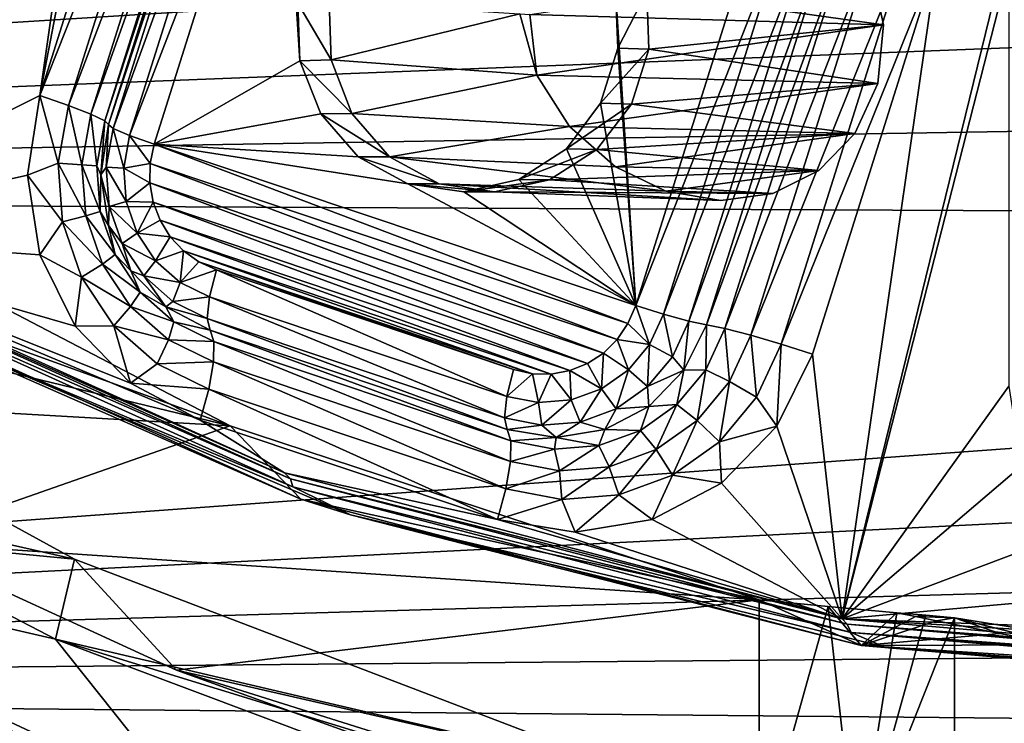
# Model space of a CAD drawing. Header units: metres. Extents: x -237 to 25, y -25 to 25.
# Tile 9 of 165: x -224.45 to -221.4, y -11.29 to -9.1. Entities that reach past the tile are written whole.
import ezdxf

# ---------------------------------------------------------------- set-up
doc = ezdxf.new("R2010")
doc.units = ezdxf.units.M
doc.layers.add('solid_10481232', color=7, linetype='CONTINUOUS')

msp = doc.modelspace()

# ---------------------------------------------------------------- linework, layer by layer
at = {"layer": 'solid_10481232'}
for points in [[(-224.391388, -9.339353, 84.750824), (-224.200287, -7.998645, 84.703171), (-224.089783, -7.774769, 84.675621)], [(-224.001602, -8.10298, 84.653633), (-224.391388, -9.339353, 84.750824), (-224.089783, -7.774769, 84.675621)], [(-212.839188, -8.383082, 180.174942), (-234.108414, -7.937354, 96.03875), (-232.940903, -9.642523, 95.747704)], [(-224.200287, -7.998645, 84.703171), (-225.26297, -9.772359, 84.968132), (-224.941711, -9.050367, 84.888031)], [(-224.391388, -9.339353, 84.750824), (-225.26297, -9.772359, 84.968132), (-224.200287, -7.998645, 84.703171)], [(-223.912872, -8.134102, 84.613571), (-224.391388, -9.339353, 84.750824), (-224.001602, -8.10298, 84.653633)], [(-224.302658, -9.370475, 84.710754), (-224.391388, -9.339353, 84.750824), (-223.912872, -8.134102, 84.613571)], [(-224.302658, -9.370475, 84.710754), (-223.912872, -8.134102, 84.613571), (-223.842804, -8.161636, 84.544289)], [(-224.23259, -9.398009, 84.641472), (-224.302658, -9.370475, 84.710754), (-223.842804, -8.161636, 84.544289)], [(-224.23259, -9.398009, 84.641472), (-223.842804, -8.161636, 84.544289), (-223.799652, -8.182348, 84.453865)], [(-224.189438, -9.418722, 84.551056), (-224.23259, -9.398009, 84.641472), (-223.799652, -8.182348, 84.453865)], [(-224.189438, -9.418722, 84.551056), (-223.799652, -8.182348, 84.453865), (-223.788406, -8.193811, 84.353134)], [(-224.189438, -9.418722, 84.551056), (-223.788406, -8.193811, 84.353134), (-224.178192, -9.430185, 84.450317)], [(-224.178192, -9.430185, 84.450317), (-223.788406, -8.193811, 84.353134), (-223.77356, -8.205443, 84.264709)], [(-224.163345, -9.441816, 84.361893), (-224.178192, -9.430185, 84.450317), (-223.77356, -8.205443, 84.264709)], [(-224.163345, -9.441816, 84.361893), (-223.77356, -8.205443, 84.264709), (-223.722687, -8.227124, 84.192955)], [(-224.112473, -9.463497, 84.290138), (-224.163345, -9.441816, 84.361893), (-223.722687, -8.227124, 84.192955)], [(-224.112473, -9.463497, 84.290138), (-223.722687, -8.227124, 84.192955), (-223.646286, -8.254366, 84.152802)], [(-224.112473, -9.463497, 84.290138), (-223.646286, -8.254366, 84.152802), (-224.036072, -9.49074, 84.249985)], [(-223.583725, -9.231624, 84.137207), (-224.036072, -9.49074, 84.249985), (-223.646286, -8.254366, 84.152802)], [(-223.590317, -9.052652, 84.138847), (-223.583725, -9.231624, 84.137207), (-223.646286, -8.254366, 84.152802)], [(-212.532776, -8.845528, 180.098557), (-212.839188, -8.383082, 180.174942), (-232.940903, -9.642523, 95.747704)], [(-221.343765, -8.694321, 83.990967), (-221.899643, -10.964622, 84.129562), (-221.602295, -8.906424, 84.055428)], [(-221.343765, -8.694321, 83.990967), (-221.38205, -8.942375, 84.000511), (-221.899643, -10.964622, 84.129562)], [(-222.6035, -9.014153, 83.892807), (-222.151154, -8.755037, 83.780022), (-222.540939, -9.99141, 83.877205)], [(-222.06485, -8.782279, 83.77961), (-222.540939, -9.99141, 83.877205), (-222.151154, -8.755037, 83.780022)], [(-222.06485, -8.782279, 83.77961), (-222.454636, -10.018653, 83.876793), (-222.540939, -9.99141, 83.877205)], [(-222.06485, -8.782279, 83.77961), (-221.986237, -8.80396, 83.819077), (-222.454636, -10.018653, 83.876793)], [(-221.986237, -8.80396, 83.819077), (-222.376022, -10.040334, 83.91626), (-222.454636, -10.018653, 83.876793)], [(-221.986237, -8.80396, 83.819077), (-221.93161, -8.815592, 83.890182), (-222.376022, -10.040334, 83.91626)], [(-221.93161, -8.815592, 83.890182), (-222.321396, -10.051965, 83.987366), (-222.376022, -10.040334, 83.91626)], [(-221.87439, -8.827055, 83.973846), (-222.321396, -10.051965, 83.987366), (-221.93161, -8.815592, 83.890182)], [(-221.87439, -8.827055, 83.973846), (-222.264175, -10.063428, 84.07103), (-222.321396, -10.051965, 83.987366)], [(-221.87439, -8.827055, 83.973846), (-221.793839, -8.847767, 84.033424), (-222.264175, -10.063428, 84.07103)], [(-212.207901, -9.299016, 180.017563), (-212.532776, -8.845528, 180.098557), (-232.940903, -9.642523, 95.747704)], [(-221.793839, -8.847767, 84.033424), (-222.183624, -10.084141, 84.130608), (-222.264175, -10.063428, 84.07103)], [(-221.793839, -8.847767, 84.033424), (-221.699448, -8.875301, 84.061707), (-222.183624, -10.084141, 84.130608)], [(-221.699448, -8.875301, 84.061707), (-222.089233, -10.111675, 84.15889), (-222.183624, -10.084141, 84.130608)], [(-221.699448, -8.875301, 84.061707), (-221.602295, -8.906424, 84.055428), (-222.089233, -10.111675, 84.15889)], [(-222.089233, -10.111675, 84.15889), (-221.602295, -8.906424, 84.055428), (-221.992096, -10.142797, 84.152611)], [(-221.602295, -8.906424, 84.055428), (-221.899643, -10.964622, 84.129562), (-221.992096, -10.142797, 84.152611)], [(-222.869385, -9.088758, 87.12899), (-221.812866, -8.929836, 86.793884), (-221.771011, -9.12001, 86.869637)], [(-221.771011, -9.12001, 86.869637), (-221.812866, -8.929836, 86.793884), (-222.505875, -9.016357, 84.282272)], [(-221.38205, -8.942375, 84.000511), (-221.38205, -10.242374, 84.000511), (-221.899643, -10.964622, 84.129562)], [(-222.596909, -9.193125, 83.891159), (-222.6035, -9.014153, 83.892807), (-222.540939, -9.99141, 83.877205)], [(-222.505875, -9.016357, 84.282272), (-222.6035, -9.014153, 83.892807), (-222.596909, -9.193125, 83.891159)], [(-222.499924, -9.195864, 84.281631), (-222.505875, -9.016357, 84.282272), (-222.596909, -9.193125, 83.891159)], [(-221.771011, -9.12001, 86.869637), (-222.505875, -9.016357, 84.282272), (-222.499924, -9.195864, 84.281631)], [(-223.486862, -9.228816, 84.528374), (-223.590317, -9.052652, 84.138847), (-223.492432, -9.049422, 84.529694)], [(-222.900513, -9.085882, 87.135468), (-223.486862, -9.228816, 84.528374), (-223.492432, -9.049422, 84.529694)], [(-223.486862, -9.228816, 84.528374), (-223.583725, -9.231624, 84.137207), (-223.590317, -9.052652, 84.138847)], [(-222.900513, -9.085882, 87.135468), (-222.848511, -9.276212, 87.212746), (-223.486862, -9.228816, 84.528374)], [(-222.900513, -9.085882, 87.135468), (-222.869385, -9.088758, 87.12899), (-222.848511, -9.276212, 87.212746)], [(-222.848511, -9.276212, 87.212746), (-222.869385, -9.088758, 87.12899), (-221.771011, -9.12001, 86.869637)], [(-222.848511, -9.276212, 87.212746), (-221.771011, -9.12001, 86.869637), (-221.789246, -9.302716, 86.961617)], [(-221.789246, -9.302716, 86.961617), (-221.771011, -9.12001, 86.869637), (-222.499924, -9.195864, 84.281631)], [(-222.649811, -9.363272, 83.90435), (-222.596909, -9.193125, 83.891159), (-222.540939, -9.99141, 83.877205)], [(-222.499924, -9.195864, 84.281631), (-222.596909, -9.193125, 83.891159), (-222.649811, -9.363272, 83.90435)], [(-222.553909, -9.366366, 84.2957), (-222.499924, -9.195864, 84.281631), (-222.649811, -9.363272, 83.90435)], [(-221.789246, -9.302716, 86.961617), (-222.499924, -9.195864, 84.281631), (-222.553909, -9.366366, 84.2957)], [(-223.583725, -9.231624, 84.137207), (-223.518723, -9.396762, 84.120995), (-224.036072, -9.49074, 84.249985)], [(-223.422165, -9.395616, 84.511452), (-223.583725, -9.231624, 84.137207), (-223.486862, -9.228816, 84.528374)], [(-223.422165, -9.395616, 84.511452), (-223.518723, -9.396762, 84.120995), (-223.583725, -9.231624, 84.137207)], [(-223.422165, -9.395616, 84.511452), (-223.486862, -9.228816, 84.528374), (-222.848511, -9.276212, 87.212746)], [(-223.422165, -9.395616, 84.511452), (-222.848511, -9.276212, 87.212746), (-222.746628, -9.436278, 87.267189)], [(-222.746628, -9.436278, 87.267189), (-222.848511, -9.276212, 87.212746), (-221.789246, -9.302716, 86.961617)], [(-211.865311, -9.741935, 179.932159), (-212.207901, -9.299016, 180.017563), (-232.940903, -9.642523, 95.747704)], [(-222.746628, -9.436278, 87.267189), (-221.789246, -9.302716, 86.961617), (-221.860626, -9.457994, 87.057396)], [(-221.860626, -9.457994, 87.057396), (-221.789246, -9.302716, 86.961617), (-222.553909, -9.366366, 84.2957)], [(-224.391388, -9.339353, 84.750824), (-224.429352, -9.587461, 84.760284), (-225.26297, -9.772359, 84.968132)], [(-224.334946, -9.549969, 84.718803), (-224.429352, -9.587461, 84.760284), (-224.391388, -9.339353, 84.750824)], [(-224.334946, -9.549969, 84.718803), (-224.391388, -9.339353, 84.750824), (-224.302658, -9.370475, 84.710754)], [(-224.334946, -9.549969, 84.718803), (-224.302658, -9.370475, 84.710754), (-224.260757, -9.554632, 84.648499)], [(-224.260757, -9.554632, 84.648499), (-224.302658, -9.370475, 84.710754), (-224.23259, -9.398009, 84.641472)], [(-222.756149, -9.504984, 83.93087), (-222.649811, -9.363272, 83.90435), (-222.540939, -9.99141, 83.877205)], [(-222.553909, -9.366366, 84.2957), (-222.649811, -9.363272, 83.90435), (-222.756149, -9.504984, 83.93087)], [(-222.661301, -9.507509, 84.322533), (-222.553909, -9.366366, 84.2957), (-222.756149, -9.504984, 83.93087)], [(-221.860626, -9.457994, 87.057396), (-222.553909, -9.366366, 84.2957), (-222.661301, -9.507509, 84.322533)], [(-224.260757, -9.554632, 84.648499), (-224.23259, -9.398009, 84.641472), (-224.214508, -9.55814, 84.557304)], [(-224.214508, -9.55814, 84.557304), (-224.23259, -9.398009, 84.641472), (-224.189438, -9.418722, 84.551056)], [(-223.518723, -9.396762, 84.120995), (-223.402557, -9.529827, 84.092033), (-224.036072, -9.49074, 84.249985)], [(-223.30542, -9.530001, 84.480888), (-223.518723, -9.396762, 84.120995), (-223.422165, -9.395616, 84.511452)], [(-223.30542, -9.530001, 84.480888), (-223.402557, -9.529827, 84.092033), (-223.518723, -9.396762, 84.120995)], [(-223.30542, -9.530001, 84.480888), (-223.422165, -9.395616, 84.511452), (-222.746628, -9.436278, 87.267189)], [(-224.214508, -9.55814, 84.557304), (-224.189438, -9.418722, 84.551056), (-224.202225, -9.586567, 84.456314)], [(-224.202225, -9.586567, 84.456314), (-224.189438, -9.418722, 84.551056), (-224.178192, -9.430185, 84.450317)], [(-224.184982, -9.562051, 84.367287), (-224.202225, -9.586567, 84.456314), (-224.178192, -9.430185, 84.450317)], [(-224.184982, -9.562051, 84.367287), (-224.178192, -9.430185, 84.450317), (-224.163345, -9.441816, 84.361893)], [(-224.184982, -9.562051, 84.367287), (-224.163345, -9.441816, 84.361893), (-224.130859, -9.565723, 84.294724)], [(-224.130859, -9.565723, 84.294724), (-224.163345, -9.441816, 84.361893), (-224.112473, -9.463497, 84.290138)], [(-223.30542, -9.530001, 84.480888), (-222.746628, -9.436278, 87.267189), (-222.603897, -9.56139, 87.296555)], [(-222.603897, -9.56139, 87.296555), (-222.746628, -9.436278, 87.267189), (-221.860626, -9.457994, 87.057396)], [(-224.130859, -9.565723, 84.294724), (-224.112473, -9.463497, 84.290138), (-224.048737, -9.55089, 84.253143)], [(-224.112473, -9.463497, 84.290138), (-224.036072, -9.49074, 84.249985), (-224.048737, -9.55089, 84.253143)], [(-221.972488, -9.57271, 87.145119), (-221.860626, -9.457994, 87.057396), (-222.661301, -9.507509, 84.322533)], [(-222.603897, -9.56139, 87.296555), (-221.860626, -9.457994, 87.057396), (-221.972488, -9.57271, 87.145119)], [(-224.048737, -9.55089, 84.253143), (-224.036072, -9.49074, 84.249985), (-222.565002, -10.047735, 83.883209)], [(-224.036072, -9.49074, 84.249985), (-222.540939, -9.99141, 83.877205), (-222.565002, -10.047735, 83.883209)], [(-223.24855, -9.614327, 84.053635), (-222.540939, -9.99141, 83.877205), (-224.036072, -9.49074, 84.249985)], [(-223.402557, -9.529827, 84.092033), (-223.24855, -9.614327, 84.053635), (-224.036072, -9.49074, 84.249985)], [(-222.903381, -9.600907, 83.967575), (-222.756149, -9.504984, 83.93087), (-222.540939, -9.99141, 83.877205)], [(-222.661301, -9.507509, 84.322533), (-222.756149, -9.504984, 83.93087), (-222.903381, -9.600907, 83.967575)], [(-222.808624, -9.602046, 84.358467), (-222.661301, -9.507509, 84.322533), (-222.903381, -9.600907, 83.967575)], [(-221.972488, -9.57271, 87.145119), (-222.661301, -9.507509, 84.322533), (-222.808624, -9.602046, 84.358467)], [(-223.151779, -9.614327, 84.44175), (-223.24855, -9.614327, 84.053635), (-223.402557, -9.529827, 84.092033)], [(-223.30542, -9.530001, 84.480888), (-223.151779, -9.614327, 84.44175), (-223.402557, -9.529827, 84.092033)], [(-223.30542, -9.530001, 84.480888), (-222.447296, -9.637177, 87.297966), (-223.151779, -9.614327, 84.44175)], [(-223.30542, -9.530001, 84.480888), (-222.603897, -9.56139, 87.296555), (-222.447296, -9.637177, 87.297966)], [(-226.452835, -9.723679, 87.130211), (-225.338531, -9.563574, 86.852379), (-223.79985, -10.365053, 86.46875)], [(-223.79985, -10.365053, 86.46875), (-225.338531, -9.563574, 86.852379), (-225.224228, -9.850059, 85.251167)], [(-224.321045, -9.731956, 84.71534), (-224.429352, -9.587461, 84.760284), (-224.334946, -9.549969, 84.718803)], [(-224.334946, -9.549969, 84.718803), (-224.260757, -9.554632, 84.648499), (-224.248642, -9.713431, 84.64547)], [(-224.321045, -9.731956, 84.71534), (-224.334946, -9.549969, 84.718803), (-224.248642, -9.713431, 84.64547)], [(-224.260757, -9.554632, 84.648499), (-224.214508, -9.55814, 84.557304), (-224.20372, -9.699495, 84.554611)], [(-224.248642, -9.713431, 84.64547), (-224.260757, -9.554632, 84.648499), (-224.20372, -9.699495, 84.554611)], [(-224.20372, -9.699495, 84.554611), (-224.214508, -9.55814, 84.557304), (-224.202225, -9.586567, 84.456314)], [(-224.175659, -9.683957, 84.36496), (-224.202225, -9.586567, 84.456314), (-224.184982, -9.562051, 84.367287)], [(-224.184982, -9.562051, 84.367287), (-224.130859, -9.565723, 84.294724), (-224.12294, -9.66937, 84.292747)], [(-224.175659, -9.683957, 84.36496), (-224.184982, -9.562051, 84.367287), (-224.12294, -9.66937, 84.292747)], [(-224.130859, -9.565723, 84.294724), (-224.048737, -9.55089, 84.253143), (-224.049835, -9.61106, 84.253418)], [(-224.12294, -9.66937, 84.292747), (-224.130859, -9.565723, 84.294724), (-224.049835, -9.61106, 84.253418)], [(-224.049835, -9.61106, 84.253418), (-224.048737, -9.55089, 84.253143), (-222.598419, -10.097075, 83.891541)], [(-224.048737, -9.55089, 84.253143), (-222.565002, -10.047735, 83.883209), (-222.598419, -10.097075, 83.891541)], [(-222.603897, -9.56139, 87.296555), (-221.972488, -9.57271, 87.145119), (-222.447296, -9.637177, 87.297966)], [(-224.429352, -9.587461, 84.760284), (-224.391174, -9.834365, 84.750771), (-225.26297, -9.772359, 84.968132)], [(-224.321045, -9.731956, 84.71534), (-224.391174, -9.834365, 84.750771), (-224.429352, -9.587461, 84.760284)], [(-224.20372, -9.699495, 84.554611), (-224.202225, -9.586567, 84.456314), (-224.178192, -9.742949, 84.450317)], [(-224.175659, -9.683957, 84.36496), (-224.178192, -9.742949, 84.450317), (-224.202225, -9.586567, 84.456314)], [(-223.07489, -9.639202, 84.010338), (-222.903381, -9.600907, 83.967575), (-222.540939, -9.99141, 83.877205)], [(-222.808624, -9.602046, 84.358467), (-222.903381, -9.600907, 83.967575), (-223.07489, -9.639202, 84.010338)], [(-222.114868, -9.643646, 87.218582), (-221.972488, -9.57271, 87.145119), (-222.808624, -9.602046, 84.358467)], [(-222.114868, -9.643646, 87.218582), (-222.447296, -9.637177, 87.297966), (-221.972488, -9.57271, 87.145119)], [(-224.12294, -9.66937, 84.292747), (-224.049835, -9.61106, 84.253418), (-224.039398, -9.671048, 84.250816)], [(-224.049835, -9.61106, 84.253418), (-222.598419, -10.097075, 83.891541), (-222.641068, -10.139289, 83.902176)], [(-224.039398, -9.671048, 84.250816), (-224.049835, -9.61106, 84.253418), (-222.641068, -10.139289, 83.902176)], [(-223.24855, -9.614327, 84.053635), (-223.07489, -9.639202, 84.010338), (-222.540939, -9.99141, 83.877205)], [(-222.979172, -9.639304, 84.399544), (-223.07489, -9.639202, 84.010338), (-223.24855, -9.614327, 84.053635)], [(-222.979172, -9.639304, 84.399544), (-223.24855, -9.614327, 84.053635), (-223.151779, -9.614327, 84.44175)], [(-222.276688, -9.665964, 87.271027), (-222.979172, -9.639304, 84.399544), (-223.151779, -9.614327, 84.44175)], [(-222.276688, -9.665964, 87.271027), (-223.151779, -9.614327, 84.44175), (-222.447296, -9.637177, 87.297966)], [(-222.979172, -9.639304, 84.399544), (-222.808624, -9.602046, 84.358467), (-223.07489, -9.639202, 84.010338)], [(-222.114868, -9.643646, 87.218582), (-222.808624, -9.602046, 84.358467), (-222.979172, -9.639304, 84.399544)], [(-211.865311, -9.741935, 179.932159), (-232.940903, -9.642523, 95.747704), (-231.54892, -11.177193, 95.400681)], [(-222.276688, -9.665964, 87.271027), (-222.114868, -9.643646, 87.218582), (-222.979172, -9.639304, 84.399544)], [(-222.276688, -9.665964, 87.271027), (-222.447296, -9.637177, 87.297966), (-222.114868, -9.643646, 87.218582)], [(-224.136063, -9.799225, 84.355087), (-224.178192, -9.742949, 84.450317), (-224.175659, -9.683957, 84.36496)], [(-224.175659, -9.683957, 84.36496), (-224.12294, -9.66937, 84.292747), (-224.089264, -9.767373, 84.284355)], [(-224.136063, -9.799225, 84.355087), (-224.175659, -9.683957, 84.36496), (-224.089264, -9.767373, 84.284355)], [(-224.089264, -9.767373, 84.284355), (-224.12294, -9.66937, 84.292747), (-224.039398, -9.671048, 84.250816)], [(-224.089264, -9.767373, 84.284355), (-224.039398, -9.671048, 84.250816), (-224.017944, -9.727329, 84.245468)], [(-224.039398, -9.671048, 84.250816), (-222.641068, -10.139289, 83.902176), (-222.690521, -10.171825, 83.914505)], [(-224.017944, -9.727329, 84.245468), (-224.039398, -9.671048, 84.250816), (-222.690521, -10.171825, 83.914505)], [(-224.321045, -9.731956, 84.71534), (-224.248642, -9.713431, 84.64547), (-224.197037, -9.863585, 84.632607)], [(-224.248642, -9.713431, 84.64547), (-224.20372, -9.699495, 84.554611), (-224.157791, -9.833155, 84.543159)], [(-224.197037, -9.863585, 84.632607), (-224.248642, -9.713431, 84.64547), (-224.157791, -9.833155, 84.543159)], [(-224.157791, -9.833155, 84.543159), (-224.20372, -9.699495, 84.554611), (-224.178192, -9.742949, 84.450317)], [(-211.506454, -10.172129, 179.842697), (-211.865311, -9.741935, 179.932159), (-231.54892, -11.177193, 95.400681)], [(-225.662735, -10.259093, 86.933212), (-226.452835, -9.723679, 87.130211), (-223.79985, -10.365053, 86.46875)], [(-224.261917, -9.904037, 84.7006), (-224.391174, -9.834365, 84.750771), (-224.321045, -9.731956, 84.71534)], [(-224.261917, -9.904037, 84.7006), (-224.321045, -9.731956, 84.71534), (-224.197037, -9.863585, 84.632607)], [(-224.157791, -9.833155, 84.543159), (-224.178192, -9.742949, 84.450317), (-224.108459, -9.884022, 84.43293)], [(-224.136063, -9.799225, 84.355087), (-224.108459, -9.884022, 84.43293), (-224.178192, -9.742949, 84.450317)], [(-224.089264, -9.767373, 84.284355), (-224.017944, -9.727329, 84.245468), (-223.986374, -9.778297, 84.237595)], [(-224.017944, -9.727329, 84.245468), (-222.690521, -10.171825, 83.914505), (-222.745132, -10.193938, 83.928116)], [(-223.986374, -9.778297, 84.237595), (-224.017944, -9.727329, 84.245468), (-222.745132, -10.193938, 83.928116)], [(-223.893005, -10.347412, 84.626564), (-223.631973, -10.511305, 84.561478), (-225.26297, -9.772359, 84.968132)], [(-225.247147, -9.79134, 85.027931), (-225.26297, -9.772359, 84.968132), (-223.631973, -10.511305, 84.561478)], [(-224.110077, -10.233227, 84.680687), (-223.893005, -10.347412, 84.626564), (-225.26297, -9.772359, 84.968132)], [(-224.281464, -10.056279, 84.723419), (-224.110077, -10.233227, 84.680687), (-225.26297, -9.772359, 84.968132)], [(-224.391174, -9.834365, 84.750771), (-224.281464, -10.056279, 84.723419), (-225.26297, -9.772359, 84.968132)], [(-224.136063, -9.799225, 84.355087), (-224.089264, -9.767373, 84.284355), (-224.032135, -9.853055, 84.270111)], [(-224.032135, -9.853055, 84.270111), (-224.089264, -9.767373, 84.284355), (-223.986374, -9.778297, 84.237595)], [(-224.032135, -9.853055, 84.270111), (-223.986374, -9.778297, 84.237595), (-223.945419, -9.822248, 84.227386)], [(-223.986374, -9.778297, 84.237595), (-222.745132, -10.193938, 83.928116), (-222.803345, -10.204687, 83.942635)], [(-223.945419, -9.822248, 84.227386), (-223.986374, -9.778297, 84.237595), (-222.803345, -10.204687, 83.942635)], [(-223.613281, -10.529958, 84.620567), (-225.247147, -9.79134, 85.027931), (-223.631973, -10.511305, 84.561478)], [(-225.24324, -9.814681, 85.095825), (-225.247147, -9.79134, 85.027931), (-223.613281, -10.529958, 84.620567)], [(-223.605484, -10.555059, 84.687485), (-225.24324, -9.814681, 85.095825), (-223.613281, -10.529958, 84.620567)], [(-225.000534, -9.970119, 85.112709), (-225.24324, -9.814681, 85.095825), (-223.605484, -10.555059, 84.687485)], [(-224.068848, -9.900002, 84.338333), (-224.108459, -9.884022, 84.43293), (-224.136063, -9.799225, 84.355087)], [(-224.068848, -9.900002, 84.338333), (-224.136063, -9.799225, 84.355087), (-224.032135, -9.853055, 84.270111)], [(-224.261917, -9.904037, 84.7006), (-224.281464, -10.056279, 84.723419), (-224.391174, -9.834365, 84.750771)], [(-224.197037, -9.863585, 84.632607), (-224.157791, -9.833155, 84.543159), (-224.079865, -9.950009, 84.523735)], [(-224.079865, -9.950009, 84.523735), (-224.157791, -9.833155, 84.543159), (-224.108459, -9.884022, 84.43293)], [(-223.955414, -9.920576, 84.250984), (-224.032135, -9.853055, 84.270111), (-223.945419, -9.822248, 84.227386)], [(-223.955414, -9.920576, 84.250984), (-223.945419, -9.822248, 84.227386), (-223.897537, -9.856696, 84.215446)], [(-223.945419, -9.822248, 84.227386), (-222.803345, -10.204687, 83.942635), (-222.861725, -10.203556, 83.957184)], [(-223.897537, -9.856696, 84.215446), (-223.945419, -9.822248, 84.227386), (-222.861725, -10.203556, 83.957184)], [(-225.000534, -9.970119, 85.112709), (-223.580582, -10.593105, 84.841354), (-225.224228, -9.850059, 85.251167)], [(-223.79985, -10.365053, 86.46875), (-225.224228, -9.850059, 85.251167), (-223.580582, -10.593105, 84.841354)], [(-224.261917, -9.904037, 84.7006), (-224.197037, -9.863585, 84.632607), (-224.109497, -9.994859, 84.610779)], [(-224.109497, -9.994859, 84.610779), (-224.197037, -9.863585, 84.632607), (-224.079865, -9.950009, 84.523735)], [(-224.068848, -9.900002, 84.338333), (-224.032135, -9.853055, 84.270111), (-223.955414, -9.920576, 84.250984)], [(-223.955414, -9.920576, 84.250984), (-223.897537, -9.856696, 84.215446), (-223.842896, -9.881491, 84.20182)], [(-223.897537, -9.856696, 84.215446), (-222.861725, -10.203556, 83.957184), (-222.92009, -10.190508, 83.971741)], [(-223.842896, -9.881491, 84.20182), (-223.897537, -9.856696, 84.215446), (-222.92009, -10.190508, 83.971741)], [(-224.161591, -10.054481, 84.675583), (-224.281464, -10.056279, 84.723419), (-224.261917, -9.904037, 84.7006)], [(-224.161591, -10.054481, 84.675583), (-224.261917, -9.904037, 84.7006), (-224.109497, -9.994859, 84.610779)], [(-224.079865, -9.950009, 84.523735), (-224.108459, -9.884022, 84.43293), (-223.999817, -9.995978, 84.405846)], [(-224.068848, -9.900002, 84.338333), (-223.999817, -9.995978, 84.405846), (-224.108459, -9.884022, 84.43293)], [(-223.978638, -9.979418, 84.315834), (-223.999817, -9.995978, 84.405846), (-224.068848, -9.900002, 84.338333)], [(-223.978638, -9.979418, 84.315834), (-224.068848, -9.900002, 84.338333), (-223.955414, -9.920576, 84.250984)], [(-223.864365, -9.965335, 84.228279), (-223.955414, -9.920576, 84.250984), (-223.842896, -9.881491, 84.20182)], [(-223.864365, -9.965335, 84.228279), (-223.842896, -9.881491, 84.20182), (-222.941559, -10.274351, 83.998199)], [(-223.842896, -9.881491, 84.20182), (-222.92009, -10.190508, 83.971741), (-222.941559, -10.274351, 83.998199)], [(-223.978638, -9.979418, 84.315834), (-223.955414, -9.920576, 84.250984), (-223.864365, -9.965335, 84.228279)], [(-224.109497, -9.994859, 84.610779), (-224.079865, -9.950009, 84.523735), (-223.97525, -10.042096, 84.49765)], [(-223.97525, -10.042096, 84.49765), (-224.079865, -9.950009, 84.523735), (-223.999817, -9.995978, 84.405846)], [(-223.871536, -10.032062, 84.289139), (-223.978638, -9.979418, 84.315834), (-223.864365, -9.965335, 84.228279)], [(-223.871536, -10.032062, 84.289139), (-223.864365, -9.965335, 84.228279), (-222.94873, -10.341079, 84.059052)], [(-223.864365, -9.965335, 84.228279), (-222.941559, -10.274351, 83.998199), (-222.94873, -10.341079, 84.059052)], [(-225.000534, -9.970119, 85.112709), (-223.605484, -10.555059, 84.687485), (-223.426498, -10.642066, 84.720261)], [(-225.000534, -9.970119, 85.112709), (-223.426498, -10.642066, 84.720261), (-223.580582, -10.593105, 84.841354)], [(-224.161591, -10.054481, 84.675583), (-224.109497, -9.994859, 84.610779), (-223.991974, -10.09831, 84.581482)], [(-223.991974, -10.09831, 84.581482), (-224.109497, -9.994859, 84.610779), (-223.97525, -10.042096, 84.49765)], [(-223.871536, -10.032062, 84.289139), (-223.999817, -9.995978, 84.405846), (-223.978638, -9.979418, 84.315834)], [(-223.97525, -10.042096, 84.49765), (-223.999817, -9.995978, 84.405846), (-223.862946, -10.06786, 84.371719)], [(-223.871536, -10.032062, 84.289139), (-223.862946, -10.06786, 84.371719), (-223.999817, -9.995978, 84.405846)], [(-222.565002, -10.047735, 83.883209), (-222.540939, -9.99141, 83.877205), (-222.498062, -10.112492, 83.887619)], [(-222.540939, -9.99141, 83.877205), (-222.454636, -10.018653, 83.876793), (-222.498062, -10.112492, 83.887619)], [(-222.427109, -10.150704, 83.929001), (-222.498062, -10.112492, 83.887619), (-222.454636, -10.018653, 83.876793)], [(-222.376022, -10.040334, 83.91626), (-222.427109, -10.150704, 83.929001), (-222.454636, -10.018653, 83.876793)], [(-224.161591, -10.054481, 84.675583), (-224.110077, -10.233227, 84.680687), (-224.281464, -10.056279, 84.723419)], [(-224.026901, -10.173038, 84.641998), (-224.110077, -10.233227, 84.680687), (-224.161591, -10.054481, 84.675583)], [(-224.026901, -10.173038, 84.641998), (-224.161591, -10.054481, 84.675583), (-223.991974, -10.09831, 84.581482)], [(-223.991974, -10.09831, 84.581482), (-223.97525, -10.042096, 84.49765), (-223.851074, -10.103139, 84.46669)], [(-223.851074, -10.103139, 84.46669), (-223.97525, -10.042096, 84.49765), (-223.862946, -10.06786, 84.371719)], [(-223.871536, -10.032062, 84.289139), (-222.94873, -10.341079, 84.059052), (-222.94014, -10.376877, 84.14164)], [(-223.871536, -10.032062, 84.289139), (-222.94014, -10.376877, 84.14164), (-223.862946, -10.06786, 84.371719)], [(-222.598419, -10.097075, 83.891541), (-222.565002, -10.047735, 83.883209), (-222.498062, -10.112492, 83.887619)], [(-222.376022, -10.040334, 83.91626), (-222.391144, -10.193039, 84.004761), (-222.427109, -10.150704, 83.929001)], [(-222.376022, -10.040334, 83.91626), (-222.321396, -10.051965, 83.987366), (-222.391144, -10.193039, 84.004761)], [(-222.32341, -10.191408, 84.0858), (-222.391144, -10.193039, 84.004761), (-222.321396, -10.051965, 83.987366)], [(-222.264175, -10.063428, 84.07103), (-222.32341, -10.191408, 84.0858), (-222.321396, -10.051965, 83.987366)], [(-224.283432, -10.779601, 88.577965), (-225.234177, -10.564942, 88.806114), (-225.553345, -10.084518, 88.602982)], [(-224.832443, -10.726865, 86.726196), (-224.283432, -10.779601, 88.577965), (-225.553345, -10.084518, 88.602982)], [(-223.862946, -10.06786, 84.371719), (-222.94014, -10.376877, 84.14164), (-222.928268, -10.412156, 84.23661)], [(-223.851074, -10.103139, 84.46669), (-223.862946, -10.06786, 84.371719), (-222.928268, -10.412156, 84.23661)], [(-222.250168, -10.227914, 84.147194), (-222.32341, -10.191408, 84.0858), (-222.264175, -10.063428, 84.07103)], [(-222.183624, -10.084141, 84.130608), (-222.250168, -10.227914, 84.147194), (-222.264175, -10.063428, 84.07103)], [(-222.165497, -10.276443, 84.177902), (-222.250168, -10.227914, 84.147194), (-222.183624, -10.084141, 84.130608)], [(-222.089233, -10.111675, 84.15889), (-222.165497, -10.276443, 84.177902), (-222.183624, -10.084141, 84.130608)], [(-224.026901, -10.173038, 84.641998), (-223.991974, -10.09831, 84.581482), (-223.852478, -10.166885, 84.5467)], [(-223.852478, -10.166885, 84.5467), (-223.991974, -10.09831, 84.581482), (-223.851074, -10.103139, 84.46669)], [(-223.852478, -10.166885, 84.5467), (-223.851074, -10.103139, 84.46669), (-222.929672, -10.475903, 84.316612)], [(-223.851074, -10.103139, 84.46669), (-222.928268, -10.412156, 84.23661), (-222.929672, -10.475903, 84.316612)], [(-222.641068, -10.139289, 83.902176), (-222.598419, -10.097075, 83.891541), (-222.563583, -10.191548, 83.903954)], [(-222.598419, -10.097075, 83.891541), (-222.498062, -10.112492, 83.887619), (-222.563583, -10.191548, 83.903954)], [(-222.504166, -10.243689, 83.948212), (-222.563583, -10.191548, 83.903954), (-222.498062, -10.112492, 83.887619)], [(-222.427109, -10.150704, 83.929001), (-222.504166, -10.243689, 83.948212), (-222.498062, -10.112492, 83.887619)], [(-222.089233, -10.111675, 84.15889), (-222.10289, -10.366515, 84.180237), (-222.165497, -10.276443, 84.177902)], [(-222.089233, -10.111675, 84.15889), (-221.992096, -10.142797, 84.152611), (-222.10289, -10.366515, 84.180237)], [(-222.690521, -10.171825, 83.914505), (-222.641068, -10.139289, 83.902176), (-222.646713, -10.250436, 83.924683)], [(-222.641068, -10.139289, 83.902176), (-222.563583, -10.191548, 83.903954), (-222.646713, -10.250436, 83.924683)], [(-222.427109, -10.150704, 83.929001), (-222.391144, -10.193039, 84.004761), (-222.504166, -10.243689, 83.948212)], [(-222.10289, -10.366515, 84.180237), (-221.992096, -10.142797, 84.152611), (-221.899643, -10.964622, 84.129562)], [(-211.132172, -10.588522, 179.74939), (-211.506454, -10.172129, 179.842697), (-231.54892, -11.177193, 95.400681)], [(-223.86702, -10.251628, 84.602142), (-224.110077, -10.233227, 84.680687), (-224.026901, -10.173038, 84.641998)], [(-223.86702, -10.251628, 84.602142), (-224.026901, -10.173038, 84.641998), (-223.852478, -10.166885, 84.5467)], [(-223.86702, -10.251628, 84.602142), (-223.852478, -10.166885, 84.5467), (-222.944214, -10.560645, 84.372055)], [(-223.852478, -10.166885, 84.5467), (-222.929672, -10.475903, 84.316612), (-222.944214, -10.560645, 84.372055)], [(-222.745132, -10.193938, 83.928116), (-222.690521, -10.171825, 83.914505), (-222.646713, -10.250436, 83.924683)], [(-222.861725, -10.203556, 83.957184), (-222.941559, -10.274351, 83.998199), (-222.92009, -10.190508, 83.971741)], [(-222.861725, -10.203556, 83.957184), (-222.842377, -10.293298, 83.973465), (-222.941559, -10.274351, 83.998199)], [(-222.861725, -10.203556, 83.957184), (-222.803345, -10.204687, 83.942635), (-222.842377, -10.293298, 83.973465)], [(-222.803345, -10.204687, 83.942635), (-222.741806, -10.285141, 83.948395), (-222.842377, -10.293298, 83.973465)], [(-222.803345, -10.204687, 83.942635), (-222.745132, -10.193938, 83.928116), (-222.741806, -10.285141, 83.948395)], [(-222.745132, -10.193938, 83.928116), (-222.646713, -10.250436, 83.924683), (-222.741806, -10.285141, 83.948395)], [(-222.601944, -10.31295, 83.972588), (-222.646713, -10.250436, 83.924683), (-222.563583, -10.191548, 83.903954)], [(-222.504166, -10.243689, 83.948212), (-222.601944, -10.31295, 83.972588), (-222.563583, -10.191548, 83.903954)], [(-222.504166, -10.243689, 83.948212), (-222.391144, -10.193039, 84.004761), (-222.499771, -10.304996, 84.031845)], [(-222.412766, -10.299228, 84.108078), (-222.499771, -10.304996, 84.031845), (-222.391144, -10.193039, 84.004761)], [(-222.32341, -10.191408, 84.0858), (-222.412766, -10.299228, 84.108078), (-222.391144, -10.193039, 84.004761)], [(-222.35054, -10.349038, 84.172226), (-222.412766, -10.299228, 84.108078), (-222.32341, -10.191408, 84.0858)], [(-222.250168, -10.227914, 84.147194), (-222.35054, -10.349038, 84.172226), (-222.32341, -10.191408, 84.0858)], [(-223.86702, -10.251628, 84.602142), (-223.893005, -10.347412, 84.626564), (-224.110077, -10.233227, 84.680687)], [(-222.280533, -10.415255, 84.206581), (-222.35054, -10.349038, 84.172226), (-222.250168, -10.227914, 84.147194)], [(-222.165497, -10.276443, 84.177902), (-222.280533, -10.415255, 84.206581), (-222.250168, -10.227914, 84.147194)], [(-221.38205, -10.242374, 84.000511), (-221.343765, -10.490429, 83.990967), (-221.899643, -10.964622, 84.129562)], [(-224.832443, -10.726865, 86.726196), (-225.662735, -10.259093, 86.933212), (-223.79985, -10.365053, 86.46875)], [(-223.86702, -10.251628, 84.602142), (-222.9702, -10.656428, 84.396484), (-223.893005, -10.347412, 84.626564)], [(-223.86702, -10.251628, 84.602142), (-222.944214, -10.560645, 84.372055), (-222.9702, -10.656428, 84.396484)], [(-222.713791, -10.353768, 84.000473), (-222.741806, -10.285141, 83.948395), (-222.646713, -10.250436, 83.924683)], [(-222.601944, -10.31295, 83.972588), (-222.713791, -10.353768, 84.000473), (-222.646713, -10.250436, 83.924683)], [(-222.504166, -10.243689, 83.948212), (-222.499771, -10.304996, 84.031845), (-222.601944, -10.31295, 83.972588)], [(-222.94873, -10.341079, 84.059052), (-222.941559, -10.274351, 83.998199), (-222.842377, -10.293298, 83.973465)], [(-222.832077, -10.363362, 84.029968), (-222.94873, -10.341079, 84.059052), (-222.842377, -10.293298, 83.973465)], [(-222.832077, -10.363362, 84.029968), (-222.842377, -10.293298, 83.973465), (-222.741806, -10.285141, 83.948395)], [(-222.713791, -10.353768, 84.000473), (-222.832077, -10.363362, 84.029968), (-222.741806, -10.285141, 83.948395)], [(-222.412766, -10.299228, 84.108078), (-222.526138, -10.379539, 84.136345), (-222.499771, -10.304996, 84.031845)], [(-222.477921, -10.439261, 84.203979), (-222.526138, -10.379539, 84.136345), (-222.412766, -10.299228, 84.108078)], [(-222.35054, -10.349038, 84.172226), (-222.477921, -10.439261, 84.203979), (-222.412766, -10.299228, 84.108078)], [(-222.165497, -10.276443, 84.177902), (-222.10289, -10.366515, 84.180237), (-222.280533, -10.415255, 84.206581)], [(-222.601944, -10.31295, 83.972588), (-222.636658, -10.376877, 84.065971), (-222.713791, -10.353768, 84.000473)], [(-222.526138, -10.379539, 84.136345), (-222.636658, -10.376877, 84.065971), (-222.499771, -10.304996, 84.031845)], [(-222.601944, -10.31295, 83.972588), (-222.499771, -10.304996, 84.031845), (-222.636658, -10.376877, 84.065971)], [(-224.832443, -10.726865, 86.726196), (-223.79985, -10.365053, 86.46875), (-222.157043, -10.905799, 86.059151)], [(-223.893005, -10.347412, 84.626564), (-222.9702, -10.656428, 84.396484), (-223.631973, -10.511305, 84.561478)], [(-222.157043, -10.905799, 86.059151), (-223.79985, -10.365053, 86.46875), (-223.580582, -10.593105, 84.841354)], [(-222.832077, -10.363362, 84.029968), (-222.94014, -10.376877, 84.14164), (-222.94873, -10.341079, 84.059052)], [(-222.832077, -10.363362, 84.029968), (-222.788391, -10.401645, 84.103806), (-222.94014, -10.376877, 84.14164)], [(-222.713791, -10.353768, 84.000473), (-222.788391, -10.401645, 84.103806), (-222.832077, -10.363362, 84.029968)], [(-222.713791, -10.353768, 84.000473), (-222.636658, -10.376877, 84.065971), (-222.788391, -10.401645, 84.103806)], [(-222.426514, -10.518653, 84.242981), (-222.477921, -10.439261, 84.203979), (-222.35054, -10.349038, 84.172226)], [(-222.280533, -10.415255, 84.206581), (-222.426514, -10.518653, 84.242981), (-222.35054, -10.349038, 84.172226)], [(-222.928268, -10.412156, 84.23661), (-222.94014, -10.376877, 84.14164), (-222.788391, -10.401645, 84.103806)], [(-222.655838, -10.42687, 84.168678), (-222.788391, -10.401645, 84.103806), (-222.636658, -10.376877, 84.065971)], [(-222.526138, -10.379539, 84.136345), (-222.655838, -10.42687, 84.168678), (-222.636658, -10.376877, 84.065971)], [(-222.623611, -10.492434, 84.240311), (-222.655838, -10.42687, 84.168678), (-222.526138, -10.379539, 84.136345)], [(-222.477921, -10.439261, 84.203979), (-222.623611, -10.492434, 84.240311), (-222.526138, -10.379539, 84.136345)], [(-222.280533, -10.415255, 84.206581), (-222.10289, -10.366515, 84.180237), (-222.274582, -10.543145, 84.223038)], [(-222.274582, -10.543145, 84.223038), (-222.10289, -10.366515, 84.180237), (-221.899643, -10.964622, 84.129562)], [(-222.929672, -10.475903, 84.316612), (-222.928268, -10.412156, 84.23661), (-222.792984, -10.437996, 84.202881)], [(-222.792984, -10.437996, 84.202881), (-222.928268, -10.412156, 84.23661), (-222.788391, -10.401645, 84.103806)], [(-222.655838, -10.42687, 84.168678), (-222.792984, -10.437996, 84.202881), (-222.788391, -10.401645, 84.103806)], [(-222.777695, -10.504931, 84.278725), (-222.792984, -10.437996, 84.202881), (-222.655838, -10.42687, 84.168678)], [(-222.623611, -10.492434, 84.240311), (-222.777695, -10.504931, 84.278725), (-222.655838, -10.42687, 84.168678)], [(-222.280533, -10.415255, 84.206581), (-222.274582, -10.543145, 84.223038), (-222.426514, -10.518653, 84.242981)], [(-222.777695, -10.504931, 84.278725), (-222.929672, -10.475903, 84.316612), (-222.792984, -10.437996, 84.202881)], [(-222.593475, -10.579589, 84.284607), (-222.623611, -10.492434, 84.240311), (-222.477921, -10.439261, 84.203979)], [(-222.426514, -10.518653, 84.242981), (-222.593475, -10.579589, 84.284607), (-222.477921, -10.439261, 84.203979)], [(-222.944214, -10.560645, 84.372055), (-222.929672, -10.475903, 84.316612), (-222.777695, -10.504931, 84.278725)], [(-222.9702, -10.656428, 84.396484), (-221.899643, -10.964622, 84.129562), (-223.631973, -10.511305, 84.561478)], [(-223.613281, -10.529958, 84.620567), (-223.631973, -10.511305, 84.561478), (-221.899643, -10.964622, 84.129562)], [(-222.770065, -10.593912, 84.328636), (-222.944214, -10.560645, 84.372055), (-222.777695, -10.504931, 84.278725)], [(-222.770065, -10.593912, 84.328636), (-222.777695, -10.504931, 84.278725), (-222.623611, -10.492434, 84.240311)], [(-222.593475, -10.579589, 84.284607), (-222.770065, -10.593912, 84.328636), (-222.623611, -10.492434, 84.240311)], [(-221.343765, -10.490429, 83.990967), (-221.233444, -10.713094, 83.963455), (-221.899643, -10.964622, 84.129562)], [(-221.883743, -10.981344, 84.189339), (-223.613281, -10.529958, 84.620567), (-221.899643, -10.964622, 84.129562)], [(-223.605484, -10.555059, 84.687485), (-223.613281, -10.529958, 84.620567), (-221.883743, -10.981344, 84.189339)], [(-222.426514, -10.518653, 84.242981), (-222.489899, -10.656217, 84.276726), (-222.593475, -10.579589, 84.284607)], [(-222.426514, -10.518653, 84.242981), (-222.274582, -10.543145, 84.223038), (-222.489899, -10.656217, 84.276726)], [(-222.489899, -10.656217, 84.276726), (-222.274582, -10.543145, 84.223038), (-221.899643, -10.964622, 84.129562)], [(-225.716263, -10.711275, 85.812881), (-225.234177, -10.564942, 88.806114), (-224.343231, -11.027695, 88.798599)], [(-224.283432, -10.779601, 88.577965), (-224.343231, -11.027695, 88.798599), (-225.234177, -10.564942, 88.806114)], [(-221.871826, -11.007523, 84.255234), (-223.605484, -10.555059, 84.687485), (-221.883743, -10.981344, 84.189339)], [(-223.426498, -10.642066, 84.720261), (-223.605484, -10.555059, 84.687485), (-221.871826, -11.007523, 84.255234)], [(-222.770065, -10.593912, 84.328636), (-222.9702, -10.656428, 84.396484), (-222.944214, -10.560645, 84.372055)], [(-222.593475, -10.579589, 84.284607), (-222.729462, -10.695549, 84.336456), (-222.770065, -10.593912, 84.328636)], [(-222.593475, -10.579589, 84.284607), (-222.489899, -10.656217, 84.276726), (-222.729462, -10.695549, 84.336456)], [(-210.74202, -10.991405, 179.65213), (-211.132172, -10.588522, 179.74939), (-231.54892, -11.177193, 95.400681)], [(-223.426498, -10.642066, 84.720261), (-221.840668, -11.047198, 84.407547), (-223.580582, -10.593105, 84.841354)], [(-222.157043, -10.905799, 86.059151), (-223.580582, -10.593105, 84.841354), (-221.840668, -11.047198, 84.407547)], [(-222.770065, -10.593912, 84.328636), (-222.729462, -10.695549, 84.336456), (-222.9702, -10.656428, 84.396484)], [(-223.426498, -10.642066, 84.720261), (-221.871826, -11.007523, 84.255234), (-221.769852, -11.051968, 84.307213)], [(-223.426498, -10.642066, 84.720261), (-221.769852, -11.051968, 84.307213), (-221.840668, -11.047198, 84.407547)], [(-222.9702, -10.656428, 84.396484), (-222.729462, -10.695549, 84.336456), (-221.899643, -10.964622, 84.129562)], [(-222.729462, -10.695549, 84.336456), (-222.489899, -10.656217, 84.276726), (-221.899643, -10.964622, 84.129562)], [(-223.934341, -11.540811, 85.368599), (-225.716263, -10.711275, 85.812881), (-224.343231, -11.027695, 88.798599)], [(-225.382935, -10.935129, 85.61145), (-225.716263, -10.711275, 85.812881), (-223.934341, -11.540811, 85.368599)], [(-223.967041, -11.123685, 86.510429), (-224.832443, -10.726865, 86.726196), (-222.157043, -10.905799, 86.059151)], [(-223.967041, -11.123685, 86.510429), (-224.283432, -10.779601, 88.577965), (-224.832443, -10.726865, 86.726196)], [(-221.233444, -10.713094, 83.963455), (-221.062561, -10.889206, 83.920853), (-221.899643, -10.964622, 84.129562)], [(-224.283432, -10.779601, 88.577965), (-222.508789, -11.457689, 88.575287), (-224.343231, -11.027695, 88.798599)], [(-223.967041, -11.123685, 86.510429), (-222.508789, -11.457689, 88.575287), (-224.283432, -10.779601, 88.577965)], [(-223.967041, -11.123685, 86.510429), (-222.157043, -10.905799, 86.059151), (-222.157043, -11.693189, 86.059151)], [(-221.943451, -10.926094, 86.550385), (-222.157043, -10.905799, 86.059151), (-221.840668, -11.047198, 84.407547)], [(-222.157043, -11.693189, 86.059151), (-222.157043, -10.905799, 86.059151), (-221.943451, -10.926094, 86.550385)], [(-221.062561, -10.889206, 83.920853), (-220.846512, -11.002911, 83.866982), (-221.899643, -10.964622, 84.129562)], [(-225.382935, -10.935129, 85.61145), (-223.65654, -11.672112, 85.181015), (-225.435181, -10.993147, 85.524086)], [(-225.382935, -10.935129, 85.61145), (-223.934341, -11.540811, 85.368599), (-223.65654, -11.672112, 85.181015)], [(-221.85434, -11.723814, 86.755341), (-222.157043, -11.693189, 86.059151), (-221.943451, -10.926094, 86.550385)], [(-221.729843, -10.945638, 87.041641), (-221.943451, -10.926094, 86.550385), (-221.840668, -11.047198, 84.407547)], [(-221.85434, -11.723814, 86.755341), (-221.943451, -10.926094, 86.550385), (-221.729843, -10.945638, 87.041641)], [(-221.85434, -11.723814, 86.755341), (-221.729843, -10.945638, 87.041641), (-221.640228, -10.953611, 87.247749)], [(-221.672134, -10.957179, 87.050407), (-221.729843, -10.945638, 87.041641), (-221.840668, -11.047198, 84.407547)], [(-221.640228, -10.953611, 87.247749), (-221.729843, -10.945638, 87.041641), (-221.672134, -10.957179, 87.050407)], [(-225.929581, -10.97382, 85.557495), (-224.106903, -11.822404, 85.103073), (-225.096161, -12.188524, 85.349739)], [(-225.493851, -11.079986, 85.471687), (-224.106903, -11.822404, 85.103073), (-225.929581, -10.97382, 85.557495)], [(-220.60582, -11.042375, 83.806976), (-220.120667, -11.116924, 83.686012), (-221.899643, -10.964622, 84.129562)], [(-221.883743, -10.981344, 84.189339), (-221.899643, -10.964622, 84.129562), (-220.120667, -11.116924, 83.686012)], [(-220.846512, -11.002911, 83.866982), (-220.60582, -11.042375, 83.806976), (-221.899643, -10.964622, 84.129562)], [(-221.85434, -11.723814, 86.755341), (-221.640228, -10.953611, 87.247749), (-221.550613, -10.96146, 87.453865)], [(-221.550613, -11.753121, 87.453865), (-221.85434, -11.723814, 86.755341), (-221.550613, -10.96146, 87.453865)], [(-221.60643, -10.970713, 87.045769), (-221.672134, -10.957179, 87.050407), (-221.840668, -11.047198, 84.407547)], [(-221.410446, -11.009944, 87.004494), (-221.60643, -10.970713, 87.045769), (-221.840668, -11.047198, 84.407547)], [(-221.550613, -10.96146, 87.453865), (-221.640228, -10.953611, 87.247749), (-221.672134, -10.957179, 87.050407)], [(-221.550613, -10.96146, 87.453865), (-221.672134, -10.957179, 87.050407), (-221.60643, -10.970713, 87.045769)], [(-221.550613, -10.96146, 87.453865), (-221.60643, -10.970713, 87.045769), (-221.410446, -11.009944, 87.004494)], [(-221.550613, -10.96146, 87.453865), (-221.410446, -11.009944, 87.004494), (-221.215027, -11.045535, 86.957954)], [(-220.441238, -11.140163, 87.177269), (-221.550613, -10.96146, 87.453865), (-221.215027, -11.045535, 86.957954)], [(-221.550613, -11.753121, 87.453865), (-221.550613, -10.96146, 87.453865), (-220.441238, -11.140163, 87.177269)], [(-210.338455, -11.378139, 179.551514), (-210.74202, -10.991405, 179.65213), (-231.54892, -11.177193, 95.400681)], [(-225.435181, -10.993147, 85.524086), (-223.699631, -11.734041, 85.09137), (-225.493851, -11.079986, 85.471687)], [(-223.65654, -11.672112, 85.181015), (-223.699631, -11.734041, 85.09137), (-225.435181, -10.993147, 85.524086)], [(-221.883743, -10.981344, 84.189339), (-220.120667, -11.116924, 83.686012), (-220.113205, -11.125176, 83.715988)], [(-221.883743, -10.981344, 84.189339), (-220.113205, -11.125176, 83.715988), (-220.105713, -11.133187, 83.746025)], [(-221.871826, -11.007523, 84.255234), (-221.883743, -10.981344, 84.189339), (-220.105713, -11.133187, 83.746025)], [(-220.097412, -11.144303, 83.779274), (-221.871826, -11.007523, 84.255234), (-220.105713, -11.133187, 83.746025)], [(-220.097412, -11.144303, 83.779274), (-220.089539, -11.159727, 83.810867), (-221.871826, -11.007523, 84.255234)], [(-221.769852, -11.051968, 84.307213), (-221.871826, -11.007523, 84.255234), (-220.089539, -11.159727, 83.810867)], [(-222.479187, -11.599652, 88.694023), (-222.448944, -11.739309, 88.815323), (-224.343231, -11.027695, 88.798599)], [(-223.934341, -11.540811, 85.368599), (-224.343231, -11.027695, 88.798599), (-222.448944, -11.739309, 88.815323)], [(-222.508789, -11.457689, 88.575287), (-222.479187, -11.599652, 88.694023), (-224.343231, -11.027695, 88.798599)], [(-221.215027, -11.045535, 86.957954), (-221.410446, -11.009944, 87.004494), (-221.840668, -11.047198, 84.407547)], [(-220.318985, -11.161281, 86.734543), (-221.215027, -11.045535, 86.957954), (-221.840668, -11.047198, 84.407547)], [(-221.840668, -11.047198, 84.407547), (-220.071381, -11.189733, 83.883736), (-220.051971, -11.199952, 83.961578)], [(-221.769852, -11.051968, 84.307213), (-220.071381, -11.189733, 83.883736), (-221.840668, -11.047198, 84.407547)], [(-220.318985, -11.161281, 86.734543), (-221.840668, -11.047198, 84.407547), (-220.051971, -11.199952, 83.961578)], [(-221.769852, -11.051968, 84.307213), (-220.089539, -11.159727, 83.810867), (-220.071381, -11.189733, 83.883736)], [(-225.493851, -11.079986, 85.471687), (-223.744583, -11.826733, 85.035545), (-224.106903, -11.822404, 85.103073)], [(-223.699631, -11.734041, 85.09137), (-223.744583, -11.826733, 85.035545), (-225.493851, -11.079986, 85.471687)], [(-223.074844, -11.445978, 86.287979), (-222.508789, -11.457689, 88.575287), (-223.967041, -11.123685, 86.510429)], [(-223.074844, -11.445978, 86.287979), (-223.967041, -11.123685, 86.510429), (-222.157043, -11.693189, 86.059151)], [(-220.067627, -11.951037, 87.084122), (-221.550613, -11.753121, 87.453865), (-220.441238, -11.140163, 87.177269)], [(-210.338455, -11.378139, 179.551514), (-231.54892, -11.177193, 95.400681), (-229.964905, -12.503488, 95.005775)]]:
    msp.add_3dface(points, dxfattribs=at)

doc.saveas('drawing.dxf')
